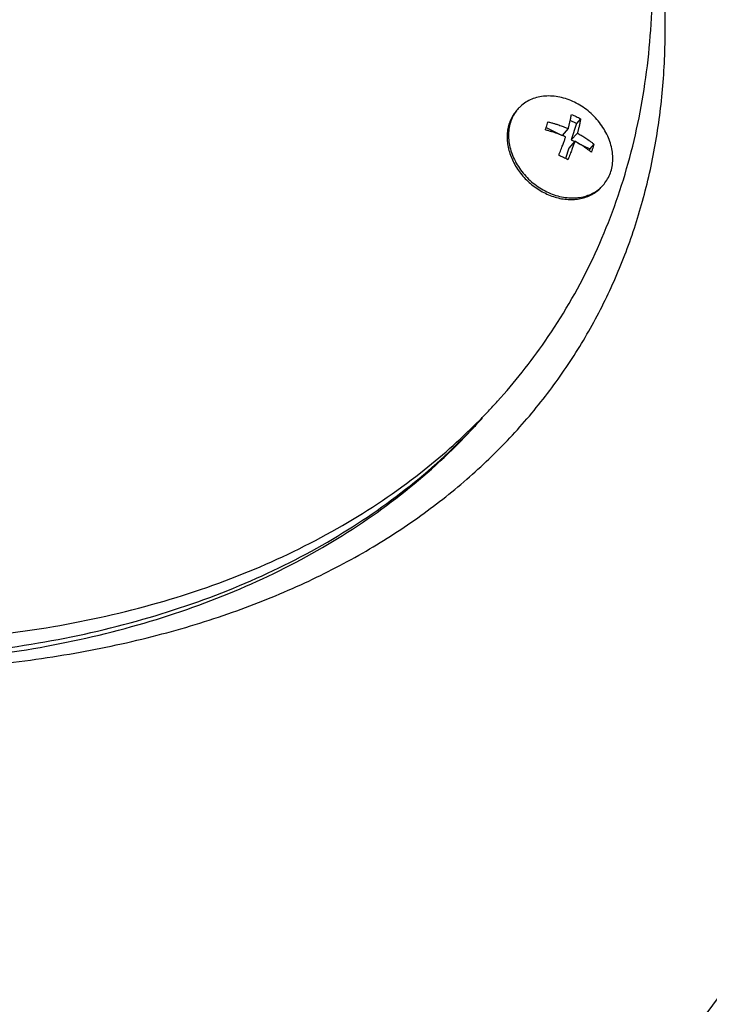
# Model space of a CAD drawing. Header units: millimetres. Extents: x 0 to 594, y 0 to 420.
# Tile 132 of 256: x 551.7 to 557.38, y 206.03 to 214.13. Entities that reach past the tile are written whole.
import ezdxf

# ---------------------------------------------------------------- set-up
doc = ezdxf.new("R2010")
doc.units = ezdxf.units.MM
doc.header["$LTSCALE"] = 32.67
doc.layers.get('0').update_dxf_attribs({"linetype": 'CONTINUOUS'})

msp = doc.modelspace()

# ---------------------------------------------------------------- linework, layer by layer
at = {"color": 7, "linetype": 'CONTINUOUS'}
for p, q in [((556.28462, 213.27798), (556.23428, 213.30238)), ((556.28462, 213.27798), (556.24298, 213.14325)), ((556.31913, 213.31608), (556.28462, 213.27798)), ((556.03613, 213.24352), (556.16735, 213.17991)), ((556.21732, 213.23508), (556.16735, 213.17991)), ((556.29296, 213.19842), (556.24298, 213.14325)), ((556.27214, 213.13105), (556.22217, 213.07588)), ((556.24298, 213.14325), (556.27092, 213.12971)), ((556.29774, 213.1167), (556.39426, 213.06992)), ((556.42877, 213.10802), (556.39426, 213.06992)), ((556.22217, 213.07588), (556.19549, 212.98954)), ((556.39426, 213.06992), (556.3897, 213.05516))]:
    msp.add_line(p, q, dxfattribs=at)
for points, knots in [([(555.63614, 210.99397), (555.77704, 211.14954), (556.06134, 211.507), (556.41703, 212.11704), (556.69092, 212.81547), (556.86124, 213.56293), (556.92721, 214.35156), (556.88823, 215.17362), (556.69366, 216.32933), (556.17851, 217.81629), (555.19607, 219.55615), (554.07307, 220.97915), (553.274, 221.79445), (552.9636, 222.08833)], [0, 0, 0, 0, 0.0499857, 0.1085407, 0.1676632, 0.228139, 0.2906492, 0.3557435, 0.4238084, 0.5694749, 0.7281028, 0.898102, 1, 1, 1, 1]), ([(548.88315, 208.85487), (549.18218, 208.82155), (549.7645, 208.77509), (550.61353, 208.76486), (551.40776, 208.81169), (552.14488, 208.91068), (552.82403, 209.05688), (553.44547, 209.24548), (554.01029, 209.47198), (554.52019, 209.73237), (554.97719, 210.02312), (555.38345, 210.34129), (555.74113, 210.68445), (556.05221, 211.05072), (556.31844, 211.43871), (556.54121, 211.84748), (556.72152, 212.2765), (556.85994, 212.72559), (556.95654, 213.19485), (557.0109, 213.68462), (557.02205, 214.19535), (556.98851, 214.7276), (556.90828, 215.28186), (556.81215, 215.71031), (556.74559, 215.95412), (556.73021, 216.00831)], [0, 0, 0, 0, 0.0693691, 0.1345648, 0.1956087, 0.2526348, 0.3058677, 0.3556017, 0.4021815, 0.4459855, 0.4874117, 0.5268673, 0.5647606, 0.6014947, 0.6374647, 0.673055, 0.7086388, 0.7445788, 0.7812284, 0.818933, 0.8580322, 0.8988603, 0.941747, 0.9870157, 1, 1, 1, 1]), ([(556.26913, 213.45256), (556.24966, 213.462), (556.21006, 213.47841), (556.14894, 213.4953), (556.08789, 213.50388), (556.02814, 213.50395), (555.97089, 213.49546), (555.91732, 213.47855), (555.86854, 213.45352), (555.83237, 213.42602), (555.81323, 213.40678), (555.80701, 213.39991)], [0, 0, 0, 0, 0.1302428, 0.2573602, 0.380808, 0.5003036, 0.6158729, 0.7278782, 0.8370192, 0.9442913, 1, 1, 1, 1]), ([(556.50371, 212.76888), (556.50939, 212.77516), (556.52621, 212.7954), (556.54988, 212.83321), (556.57035, 212.88402), (556.58228, 212.93884), (556.58548, 212.99654), (556.57991, 213.05595), (556.56573, 213.11586), (556.54325, 213.17508), (556.51293, 213.23243), (556.4754, 213.28677), (556.43141, 213.337), (556.38184, 213.38213), (556.3277, 213.42123), (556.28895, 213.44295), (556.26913, 213.45256)], [0, 0, 0, 0, 0.0306246, 0.095137, 0.1607435, 0.2280501, 0.2974863, 0.3692798, 0.4434547, 0.519849, 0.5981416, 0.6778854, 0.7585422, 0.8395187, 0.9202029, 1, 1, 1, 1]), ([(555.79518, 213.38686), (555.79188, 213.38322), (555.77846, 213.36763), (555.75765, 213.33763), (555.73689, 213.2946), (555.7226, 213.24808), (555.71499, 213.19881), (555.71416, 213.14759), (555.72009, 213.09521), (555.73269, 213.0425), (555.75174, 212.99028), (555.77693, 212.93935), (555.80786, 212.89051), (555.84405, 212.84451), (555.88493, 212.80208), (555.92987, 212.76387), (555.97816, 212.73047), (556.01234, 212.71164), (556.02977, 212.70319)], [0, 0, 0, 0, 0.0177815, 0.0744054, 0.1317048, 0.1901303, 0.2500386, 0.3116715, 0.3751474, 0.4404639, 0.5075079, 0.57607, 0.6458619, 0.7165347, 0.7876979, 0.8589384, 0.9298394, 1, 1, 1, 1]), ([(555.79558, 213.38652), (555.79396, 213.3845), (555.78138, 213.3684), (555.76084, 213.33558), (555.74037, 213.28478), (555.72844, 213.22996), (555.72524, 213.17225), (555.73081, 213.11285), (555.74499, 213.05294), (555.76747, 212.99371), (555.79778, 212.93636), (555.83532, 212.88203), (555.87931, 212.8318), (555.92888, 212.78667), (555.98302, 212.74756), (556.02177, 212.72584), (556.04159, 212.71623)], [0, 0, 0, 0, 0.0095966, 0.0755084, 0.1425382, 0.2113047, 0.2822472, 0.355598, 0.431382, 0.5094335, 0.5894244, 0.670898, 0.7533044, 0.8360375, 0.9184719, 1, 1, 1, 1]), ([(556.21732, 213.23508), (556.21828, 213.23848), (556.22025, 213.24552), (556.2232, 213.25643), (556.22622, 213.26806), (556.22929, 213.2804), (556.23236, 213.29348), (556.2354, 213.30729), (556.23834, 213.32182), (556.2411, 213.33705), (556.24274, 213.34744), (556.2435, 213.35275)], [0, 0, 0, 0, 0.087949, 0.1816496, 0.2811938, 0.3866411, 0.4980029, 0.6152476, 0.7382755, 0.8667307, 1, 1, 1, 1]), ([(556.2435, 213.35275), (556.24992, 213.34998), (556.26281, 213.34426), (556.27558, 213.33825), (556.28198, 213.33515)], [0, 0, 0, 0, 0.4958049, 1, 1, 1, 1]), ([(556.02977, 213.22398), (556.03233, 213.23167), (556.03727, 213.24681), (556.04422, 213.26927), (556.04853, 213.28406), (556.05059, 213.29135)], [0, 0, 0, 0, 0.3448069, 0.6778168, 1, 1, 1, 1]), ([(556.05059, 213.29135), (556.06019, 213.28897), (556.07845, 213.28419), (556.10444, 213.27663), (556.12789, 213.26919), (556.14905, 213.26196), (556.16816, 213.255), (556.18555, 213.2483), (556.20175, 213.24174), (556.21219, 213.23731), (556.21732, 213.23508)], [0, 0, 0, 0, 0.1684151, 0.3215241, 0.4607507, 0.5873369, 0.7023322, 0.8070115, 0.9047413, 1, 1, 1, 1]), ([(556.28198, 213.33515), (556.28834, 213.33207), (556.30079, 213.32585), (556.31311, 213.31935), (556.31913, 213.31608)], [0, 0, 0, 0, 0.5074994, 1, 1, 1, 1]), ([(556.31913, 213.31608), (556.31838, 213.31078), (556.31674, 213.30038), (556.31397, 213.28516), (556.31103, 213.27063), (556.308, 213.25682), (556.30492, 213.24374), (556.30186, 213.23139), (556.29883, 213.21977), (556.29589, 213.20885), (556.29392, 213.20182), (556.29296, 213.19842)], [0, 0, 0, 0, 0.1332693, 0.2617245, 0.3847524, 0.5019971, 0.6133589, 0.7188062, 0.8183504, 0.912051, 1, 1, 1, 1]), ([(556.1965, 213.16772), (556.19092, 213.17014), (556.17975, 213.17487), (556.16271, 213.18173), (556.14501, 213.18851), (556.12609, 213.19535), (556.10545, 213.20235), (556.08263, 213.20956), (556.05719, 213.21694), (556.03924, 213.22164), (556.02977, 213.22398)], [0, 0, 0, 0, 0.1035489, 0.2065016, 0.3129465, 0.4262735, 0.549101, 0.6840451, 0.8337895, 1, 1, 1, 1]), ([(556.29296, 213.19842), (556.29815, 213.19562), (556.3084, 213.18997), (556.32369, 213.18116), (556.33911, 213.17188), (556.35509, 213.16181), (556.37193, 213.15065), (556.38988, 213.13811), (556.40906, 213.12387), (556.42208, 213.11354), (556.42877, 213.10802)], [0, 0, 0, 0, 0.1083297, 0.2149034, 0.3239214, 0.4386981, 0.5616159, 0.6949101, 0.8407145, 1, 1, 1, 1]), ([(556.13941, 213.01592), (556.14273, 213.0239), (556.14897, 213.03913), (556.15768, 213.06099), (556.16538, 213.08083), (556.17219, 213.09885), (556.17823, 213.11523), (556.18359, 213.13015), (556.18836, 213.14373), (556.19261, 213.1561), (556.19525, 213.16397), (556.1965, 213.16772)], [0, 0, 0, 0, 0.1599255, 0.304448, 0.4351402, 0.5534378, 0.6606984, 0.75807, 0.8465283, 0.9269239, 1, 1, 1, 1]), ([(556.27214, 213.13105), (556.27089, 213.1273), (556.26825, 213.11944), (556.264, 213.10706), (556.25923, 213.09348), (556.25386, 213.07857), (556.24783, 213.06218), (556.24102, 213.04416), (556.23332, 213.02433), (556.22461, 213.00247), (556.21836, 212.98724), (556.21504, 212.97925)], [0, 0, 0, 0, 0.0730761, 0.1534717, 0.24193, 0.3393016, 0.4465622, 0.5648598, 0.695552, 0.8400745, 1, 1, 1, 1]), ([(556.40795, 213.04065), (556.40117, 213.04625), (556.38792, 213.05676), (556.3683, 213.0713), (556.34981, 213.08418), (556.33248, 213.0956), (556.31629, 213.10575), (556.30108, 213.11485), (556.28651, 213.1232), (556.27692, 213.12848), (556.27214, 213.13105)], [0, 0, 0, 0, 0.1614161, 0.3105551, 0.4481866, 0.5750166, 0.691654, 0.799021, 0.9003009, 1, 1, 1, 1]), ([(556.42877, 213.10802), (556.42672, 213.10073), (556.42241, 213.08595), (556.41546, 213.06349), (556.41052, 213.04834), (556.40795, 213.04065)], [0, 0, 0, 0, 0.3221832, 0.6551931, 1, 1, 1, 1]), ([(556.17789, 212.99832), (556.17149, 213.00142), (556.15873, 213.00743), (556.14583, 213.01315), (556.13941, 213.01592)], [0, 0, 0, 0, 0.5041951, 1, 1, 1, 1]), ([(556.21504, 212.97925), (556.20902, 212.98252), (556.19671, 212.98902), (556.18425, 212.99524), (556.17789, 212.99832)], [0, 0, 0, 0, 0.4925006, 1, 1, 1, 1]), ([(556.02977, 212.70319), (556.04693, 212.69487), (556.08176, 212.68015), (556.13545, 212.66401), (556.1893, 212.65427), (556.24247, 212.65109), (556.29413, 212.65452), (556.34346, 212.66455), (556.38969, 212.68103), (556.43206, 212.70373), (556.46594, 212.72932), (556.48472, 212.74792), (556.4919, 212.75584)], [0, 0, 0, 0, 0.1147544, 0.2271494, 0.336785, 0.4434111, 0.5469532, 0.6475326, 0.7454758, 0.8413083, 0.9357267, 1, 1, 1, 1]), ([(556.04159, 212.71623), (556.06105, 212.7068), (556.10066, 212.69038), (556.16178, 212.67349), (556.22283, 212.66491), (556.28258, 212.66485), (556.33983, 212.67334), (556.3934, 212.69025), (556.44218, 212.71527), (556.47366, 212.73922), (556.48909, 212.75382), (556.49152, 212.75621)], [0, 0, 0, 0, 0.1350005, 0.2667613, 0.3947185, 0.5185792, 0.6383701, 0.7544668, 0.8675947, 0.9787853, 1, 1, 1, 1]), ([(555.51099, 210.86084), (555.52763, 210.8779), (555.56985, 210.92181), (555.61125, 210.96649), (555.63614, 210.99397)], [0, 0, 0, 0, 0.3912598, 1, 1, 1, 1]), ([(548.78143, 208.90421), (549.16507, 208.86023), (550.17822, 208.78944), (551.49325, 208.87267), (552.66926, 209.13597), (553.46826, 209.41232), (554.19561, 209.76993), (554.8443, 210.20537), (555.25125, 210.57388), (555.44736, 210.78554), (555.47225, 210.81303)], [0, 0, 0, 0, 0.1605606, 0.4218584, 0.5440602, 0.6607923, 0.7725567, 0.8801446, 0.9845973, 1, 1, 1, 1]), ([(548.82241, 208.94945), (549.20604, 208.90547), (550.21919, 208.83468), (551.53423, 208.9179), (552.71023, 209.18121), (553.50923, 209.45756), (554.23658, 209.81517), (554.88527, 210.25061), (555.2771, 210.60543), (555.46059, 210.80102), (555.47197, 210.81328)], [0, 0, 0, 0, 0.161929, 0.4254538, 0.5486971, 0.6664241, 0.7791411, 0.887646, 0.9929889, 1, 1, 1, 1]), ([(548.94532, 209.08516), (549.32896, 209.04118), (550.34211, 208.97039), (551.65714, 209.05361), (552.83315, 209.31692), (553.63215, 209.59327), (554.3595, 209.95088), (554.97146, 210.36167), (555.32164, 210.6709), (555.4682, 210.81751)], [0, 0, 0, 0, 0.1661663, 0.4365869, 0.5630551, 0.6838628, 0.7995292, 0.9108735, 1, 1, 1, 1]), ([(555.07608, 202.62616), (555.28329, 202.76543), (555.68873, 203.05359), (556.27001, 203.51516), (556.81934, 204.00221), (557.3339, 204.51225), (557.81108, 205.0427), (558.24842, 205.59087), (558.64371, 206.15396), (558.99491, 206.72914), (559.30023, 207.31348), (559.53461, 207.85027), (559.65958, 208.19408), (559.70726, 208.33739)], [0, 0, 0, 0, 0.1001012, 0.199332, 0.2974716, 0.3943149, 0.4896753, 0.5833885, 0.6753158, 0.7653481, 0.8534091, 0.9394591, 1, 1, 1, 1]), ([(542.4587, 202.98207), (542.59697, 202.84734), (542.89692, 202.58505), (543.39463, 202.2345), (543.94517, 201.92528), (544.5385, 201.66375), (545.17035, 201.4517), (545.83622, 201.29055), (546.53134, 201.1814), (547.2508, 201.12496), (547.98948, 201.12159), (548.74214, 201.1713), (549.50344, 201.27371), (550.26799, 201.42808), (551.03034, 201.63329), (551.78509, 201.88789), (552.52688, 202.19006), (553.25043, 202.53765), (553.95059, 202.92819), (554.62239, 203.3589), (555.26106, 203.82673), (555.86204, 204.32836), (556.42107, 204.86022), (556.93417, 205.41857), (557.39765, 205.99941), (557.67475, 206.40385), (557.80374, 206.60867)], [0, 0, 0, 0, 0.0327945, 0.067594, 0.1032754, 0.1399346, 0.1776334, 0.2164003, 0.2562319, 0.2970963, 0.3389351, 0.3816674, 0.4251923, 0.4693923, 0.5141362, 0.5592825, 0.604682, 0.6501806, 0.6956228, 0.7408536, 0.7857225, 0.8300853, 0.8738077, 0.9167684, 0.9588614, 1, 1, 1, 1]), ([(559.48276, 206.22079), (559.44184, 206.14368), (559.29193, 205.87016), (559.00975, 205.40802), (558.61447, 204.84493), (558.17713, 204.29677), (557.69996, 203.76633), (557.1854, 203.25629), (556.63607, 202.76924), (556.05479, 202.30767), (555.64934, 202.0195), (555.44213, 201.88023)], [0, 0, 0, 0, 0.0437231, 0.1562152, 0.2710747, 0.3881655, 0.5073146, 0.6283167, 0.750939, 0.8749253, 1, 1, 1, 1])]:
    msp.add_open_spline(points, degree=3, knots=knots, dxfattribs=at)
for points in [[(555.80701, 213.39991), (555.80307, 213.39556), (555.79926, 213.3911), (555.79558, 213.38652)], [(556.49152, 212.75621), (556.49571, 212.76031), (556.49977, 212.76454), (556.50371, 212.76888)], [(555.4682, 210.81751), (555.48255, 210.83187), (555.49682, 210.84631), (555.51099, 210.86084)], [(555.47197, 210.81328), (555.48582, 210.82819), (555.49957, 210.84318), (555.51322, 210.85826)]]:
    msp.add_open_spline(points, degree=3, dxfattribs=at)

doc.saveas('drawing.dxf')
